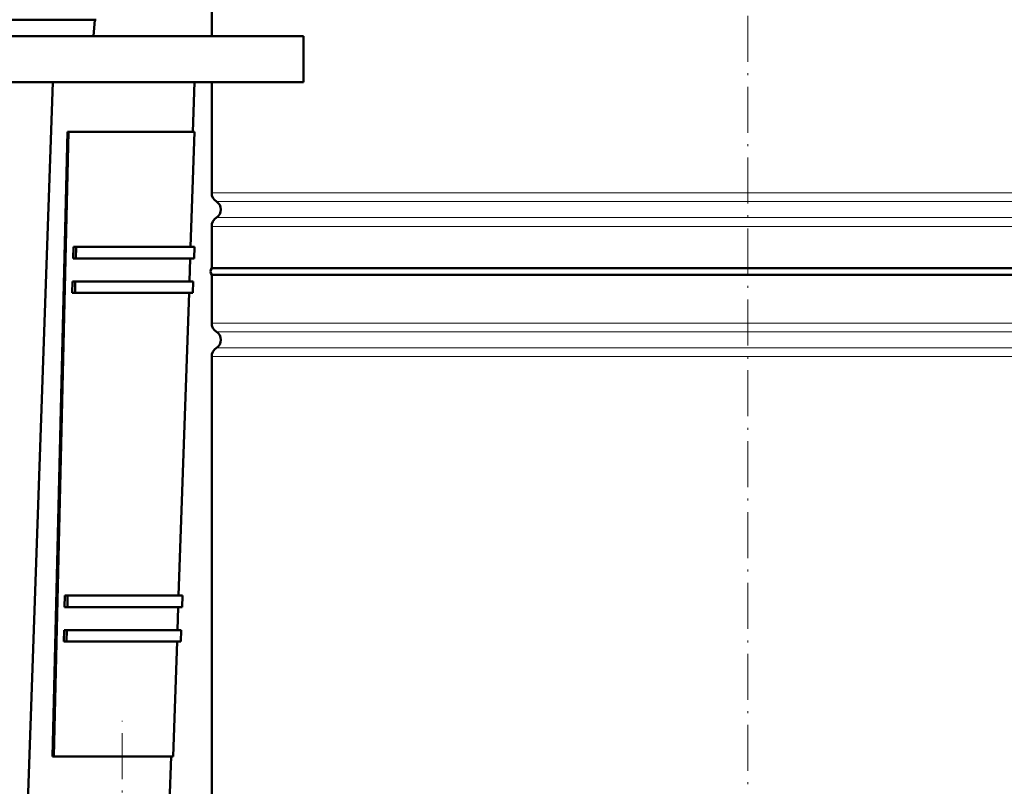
# Model space of a CAD drawing. Extents: x -1976 to 2357, y -1746 to 636.
# Tile 39 of 55: x -44 to 214, y 102 to 302. Entities that reach past the tile are written whole.
import ezdxf

# ---------------------------------------------------------------- set-up
doc = ezdxf.new("R2010")
doc.units = 0
doc.linetypes.add('DASHDOT', pattern=[18.5, 12, -3, 0.5, -3])

msp = doc.modelspace()

# ---------------------------------------------------------------- linework, layer by layer
at = {"color": 7, "linetype": 'DASHDOT', "lineweight": 18}
for p, q in [((146.57, 487.8), (146.57, -16.49)), ((-16.81, -136.87), (-16.81, 118.79))]:
    msp.add_line(p, q, dxfattribs=at)
at = {"color": 7, "lineweight": 50}
for p, q in [((6.57, 378.58), (6.57, 297.49)), ((-99.14, 301.79), (-23.57, 301.79)), ((-24.31, 297.49), (-23.93, 301.79)), ((-237.44, 297.49), (30.56, 297.49)), ((30.56, 285.49), (30.56, 297.49)), ((-237.44, 285.49), (30.56, 285.49)), ((-41.43, 97.49), (-34.93, 285.49)), ((1.62, 272.49), (2.07, 285.49)), ((6.57, 285.49), (6.57, 256.62)), ((-31.12, 272.49), (-35, 109.49)), ((-30.78, 272.49), (-34.66, 109.49)), ((-31.12, 272.49), (-30.78, 272.49)), ((-30.78, 272.49), (2.12, 272.49)), ((1.08, 242.49), (2.12, 272.49)), ((6.57, 247.86), (6.57, 236.94)), ((-29.61, 239.49), (-29.53, 242.49)), ((-29.53, 242.49), (-28.83, 242.49)), ((-28.83, 242.49), (-28.9, 239.49)), ((-28.83, 242.49), (2.08, 242.49)), ((1.98, 239.49), (2.08, 242.49)), ((-28.9, 239.49), (-29.61, 239.49)), ((-28.9, 239.49), (1.98, 239.49)), ((0.77, 233.49), (0.98, 239.49)), ((6.57, 236.94), (47.57, 236.94)), ((47.57, 236.94), (146.57, 236.94)), ((146.57, 236.94), (286.57, 236.94)), ((146.57, 235.24), (6.57, 235.24)), ((6.57, 235.24), (6.57, 222.62)), ((286.57, 235.24), (146.57, 235.24)), ((-29.83, 230.49), (-29.75, 233.49)), ((-29.75, 233.49), (-29.05, 233.49)), ((-29.05, 233.49), (-29.12, 230.49)), ((-29.05, 233.49), (1.77, 233.49)), ((1.66, 230.49), (1.77, 233.49)), ((-29.12, 230.49), (-29.83, 230.49)), ((-29.12, 230.49), (1.66, 230.49)), ((-2.07, 151.49), (0.66, 230.49)), ((6.57, 213.86), (6.57, 92.74)), ((-31.83, 148.49), (-31.76, 151.49)), ((-31.76, 151.49), (-31.05, 151.49)), ((-31.05, 151.49), (-31.12, 148.49)), ((-31.05, 151.49), (-1.07, 151.49)), ((-1.17, 148.49), (-1.07, 151.49)), ((-31.12, 148.49), (-31.83, 148.49)), ((-31.12, 148.49), (-1.17, 148.49)), ((-2.38, 142.49), (-2.17, 148.49)), ((-32.05, 139.49), (-31.98, 142.49)), ((-31.98, 142.49), (-31.27, 142.49)), ((-31.27, 142.49), (-31.34, 139.49)), ((-31.27, 142.49), (-1.38, 142.49)), ((-1.48, 139.49), (-1.38, 142.49)), ((-31.34, 139.49), (-32.05, 139.49)), ((-31.34, 139.49), (-1.48, 139.49)), ((-3.52, 109.49), (-2.48, 139.49)), ((-34.66, 109.49), (-35, 109.49)), ((-34.66, 109.49), (-3.52, 109.49)), ((-4.43, 97.49), (-4.02, 109.49))]:
    msp.add_line(p, q, dxfattribs=at)
at = {"color": 7, "lineweight": 18}
for p, q in [((6.57, 256.62), (146.57, 256.62)), ((146.57, 256.62), (286.57, 256.62)), ((146.57, 254.34), (7.81, 254.34)), ((285.32, 254.34), (146.57, 254.34)), ((7.81, 250.13), (146.57, 250.13)), ((146.57, 250.13), (285.32, 250.13)), ((146.57, 247.86), (6.57, 247.86)), ((286.57, 247.86), (146.57, 247.86)), ((6.57, 222.62), (146.57, 222.62)), ((146.57, 222.62), (286.57, 222.62)), ((7.81, 220.34), (146.57, 220.34)), ((146.57, 220.34), (285.32, 220.34)), ((7.81, 216.13), (146.57, 216.13)), ((146.57, 216.13), (285.32, 216.13)), ((146.57, 213.86), (6.57, 213.86)), ((286.57, 213.86), (146.57, 213.86))]:
    msp.add_line(p, q, dxfattribs=at)
at = {"color": 7, "lineweight": 50}
for centre, radius, start, end in [((9.27, 256.62), 2.7, 180, 237.421), ((6.47, 252.24), 2.5, 302.579, 57.421), ((9.27, 247.86), 2.7, 122.579, 180), ((7.77, 236.09), 1.47, 144.7356, 215.2644), ((9.27, 222.62), 2.7, 180, 237.421), ((6.47, 218.24), 2.5, 302.579, 57.421), ((9.27, 213.86), 2.7, 122.579, 180)]:
    msp.add_arc(centre, radius, start, end, dxfattribs=at)

doc.saveas('drawing.dxf')
